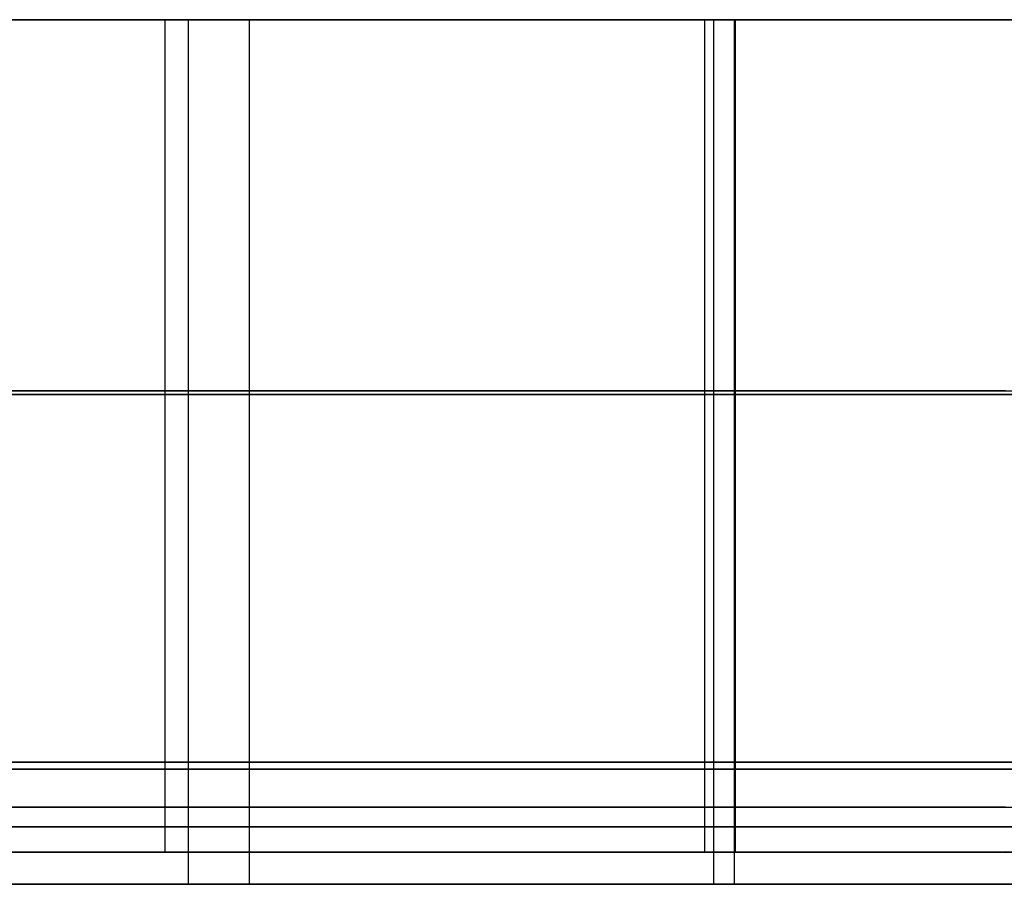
# Model space of a CAD drawing. Header units: millimetres. Extents: x 14566 to 15601, y -4 to 41.
# Tile 49 of 52: x 15437 to 15471, y -4 to 26. Entities that reach past the tile are written whole.
import ezdxf

# ---------------------------------------------------------------- set-up
doc = ezdxf.new("R2010")
doc.units = ezdxf.units.MM
doc.layers.add('Pond Mirror Ferm Living', color=7, linetype='Continuous', true_color=0x000000)

msp = doc.modelspace()

# ---------------------------------------------------------------- linework, layer by layer
at = {"layer": 'Pond Mirror Ferm Living'}
for p, q in [((15590.257, 25.764, 3398.008), (14586.449, 25.764, 3112.755)), ((15395.811, 25.764, 2904.238), (15520.876, 25.764, 3098.577)), ((15406.952, 25.767, 2913.294), (15529.68, 25.765, 3104.729)), ((15530.739, 25.765, 3114.528), (15411.276, 25.767, 2927.518)), ((15441.822, 25.767, 3657.815), (15431.515, 25.767, 3666.46)), ((15432.745, 25.767, 3659.975), (15442.628, 25.767, 3651.541)), ((15442.628, 25.764, 3651.541), (15432.745, 25.764, 3659.975)), ((15451.822, 25.767, 3649.021), (15441.822, 25.767, 3657.815)), ((15441.822, 25.767, 3657.815), (15441.822, 0.002, 3657.815)), ((15442.628, 25.767, 3651.541), (15452.2, 25.767, 3642.985)), ((15442.628, 25.767, 3651.541), (15442.628, 0.002, 3651.541)), ((15452.2, 25.764, 3642.985), (15442.628, 25.764, 3651.541)), ((15442.628, 25.764, 3651.541), (15442.628, -0.236, 3651.541)), ((15444.75, 25.767, 2979.877), (15444.751, 0.002, 2979.877)), ((15444.75, 25.764, 2979.877), (15444.75, -0.236, 2979.877)), ((15461.607, 25.766, 3639.989), (15451.822, 25.767, 3649.021)), ((15452.2, 25.767, 3642.985), (15461.566, 25.766, 3634.204)), ((15461.566, 25.764, 3634.204), (15452.2, 25.764, 3642.985)), ((15460.544, 25.766, 2997.016), (15460.545, 0.002, 2997.016)), ((15460.85, 25.766, 3005.39), (15460.851, 0.002, 3005.39)), ((15460.85, 25.764, 3005.39), (15460.85, -0.236, 3005.39)), ((15461.566, 25.766, 3634.204), (15470.942, 25.766, 3624.963)), ((15461.566, 25.766, 3634.204), (15461.567, 0.002, 3634.204)), ((15470.942, 25.764, 3624.963), (15461.566, 25.764, 3634.204)), ((15461.566, 25.764, 3634.204), (15461.566, -0.236, 3634.204)), ((15470.978, 25.766, 3630.898), (15461.607, 25.766, 3639.989)), ((15461.607, 25.766, 3639.989), (15461.607, 0.002, 3639.989)), ((15480.07, 25.764, 3615.478), (15470.942, 25.764, 3624.963)), ((15395.811, 12.764, 2904.238), (15520.876, 12.764, 3098.577)), ((15395.812, 12.885, 2904.238), (15520.876, 12.883, 3098.577)), ((15406.953, 12.885, 2913.294), (15529.68, 12.883, 3104.729)), ((15441.822, 12.884, 3657.815), (15431.515, 12.884, 3666.46)), ((15442.628, 12.884, 3651.541), (15432.745, 12.884, 3659.975)), ((15442.628, 12.764, 3651.541), (15432.745, 12.764, 3659.975)), ((15451.822, 12.884, 3649.021), (15441.822, 12.884, 3657.815)), ((15452.2, 12.884, 3642.985), (15442.628, 12.884, 3651.541)), ((15452.2, 12.764, 3642.985), (15442.628, 12.764, 3651.541)), ((15461.607, 12.884, 3639.989), (15451.822, 12.884, 3649.021)), ((15461.567, 12.884, 3634.204), (15452.2, 12.884, 3642.985)), ((15461.566, 12.764, 3634.204), (15452.2, 12.764, 3642.985)), ((15470.942, 12.764, 3624.963), (15461.566, 12.764, 3634.204)), ((15470.943, 12.884, 3624.963), (15461.567, 12.884, 3634.204)), ((15470.978, 12.884, 3630.898), (15461.607, 12.884, 3639.989)), ((15480.07, 12.764, 3615.478), (15470.942, 12.764, 3624.963)), ((15597.088, 0, 3327.266), (14576.69, 0, 3327.266)), ((15406.953, 0.002, 2913.294), (15529.681, 0.001, 3104.729)), ((15530.739, 0.001, 3114.528), (15411.276, 0.002, 2927.518)), ((15441.822, 0.002, 3657.815), (15431.515, 0.002, 3666.46)), ((15432.745, 0.002, 3659.975), (15442.628, 0.002, 3651.541)), ((15451.822, 0.002, 3649.021), (15441.822, 0.002, 3657.815)), ((15442.628, 0.002, 3651.541), (15452.2, 0.002, 3642.985)), ((15461.607, 0.002, 3639.989), (15451.822, 0.002, 3649.021)), ((15452.2, 0.002, 3642.985), (15461.567, 0.002, 3634.204)), ((15461.567, 0.002, 3634.204), (15470.943, 0.001, 3624.963)), ((15470.978, 0.001, 3630.898), (15461.607, 0.002, 3639.989)), ((15590.257, -0.236, 3398.008), (14586.449, -0.236, 3112.755)), ((15590.257, -0.236, 3398.008), (14586.449, -0.236, 3112.755)), ((15395.811, -0.236, 2904.238), (15520.876, -0.236, 3098.577)), ((15395.811, -0.236, 2904.238), (15520.876, -0.236, 3098.577)), ((15406.953, -0.003, 2913.294), (15529.681, -0.001, 3104.729)), ((15530.739, -0.001, 3114.528), (15411.276, -0.003, 2927.518)), ((15441.822, -0.002, 3657.815), (15431.515, -0.002, 3666.46)), ((15432.745, -0.002, 3659.975), (15442.628, -0.002, 3651.541)), ((15442.628, -0.236, 3651.541), (15432.745, -0.236, 3659.975)), ((15442.628, -0.236, 3651.541), (15432.745, -0.236, 3659.975)), ((15451.822, -0.002, 3649.021), (15441.822, -0.002, 3657.815)), ((15441.822, -0.002, 3657.815), (15441.822, -3.115, 3657.815)), ((15442.628, -0.002, 3651.541), (15452.2, -0.002, 3642.985)), ((15442.628, -0.002, 3651.541), (15442.628, -3.115, 3651.541)), ((15452.2, -0.236, 3642.985), (15442.628, -0.236, 3651.541)), ((15442.628, -0.236, 3651.541), (15442.628, -4.236, 3651.541)), ((15452.2, -0.236, 3642.985), (15442.628, -0.236, 3651.541)), ((15444.75, -0.236, 2979.877), (15444.75, -4.236, 2979.877)), ((15444.751, -0.002, 2979.877), (15444.751, -3.115, 2979.877)), ((15461.607, -0.002, 3639.989), (15451.822, -0.002, 3649.021)), ((15452.2, -0.002, 3642.985), (15461.567, -0.002, 3634.204)), ((15461.566, -0.236, 3634.204), (15452.2, -0.236, 3642.985)), ((15461.566, -0.236, 3634.204), (15452.2, -0.236, 3642.985)), ((15460.545, -0.002, 2997.016), (15460.545, -3.115, 2997.016)), ((15460.85, -0.236, 3005.39), (15460.85, -4.236, 3005.39)), ((15460.851, -0.002, 3005.39), (15460.851, -3.115, 3005.39)), ((15470.942, -0.236, 3624.963), (15461.566, -0.236, 3634.204)), ((15461.566, -0.236, 3634.204), (15461.566, -4.236, 3634.204)), ((15470.942, -0.236, 3624.963), (15461.566, -0.236, 3634.204)), ((15461.567, -0.002, 3634.204), (15470.943, -0.002, 3624.963)), ((15461.567, -0.002, 3634.204), (15461.567, -3.115, 3634.204)), ((15470.978, -0.002, 3630.898), (15461.607, -0.002, 3639.989)), ((15461.607, -0.002, 3639.989), (15461.607, -3.115, 3639.989)), ((15480.07, -0.236, 3615.478), (15470.942, -0.236, 3624.963)), ((15480.07, -0.236, 3615.478), (15470.942, -0.236, 3624.963)), ((15395.812, -1.559, 2904.238), (15520.876, -1.558, 3098.577)), ((15406.953, -1.559, 2913.294), (15529.681, -1.557, 3104.729)), ((15441.822, -1.559, 3657.815), (15431.515, -1.559, 3666.46)), ((15442.628, -1.559, 3651.541), (15432.745, -1.559, 3659.975)), ((15451.822, -1.558, 3649.021), (15441.822, -1.559, 3657.815)), ((15452.2, -1.558, 3642.985), (15442.628, -1.559, 3651.541)), ((15461.607, -1.558, 3639.989), (15451.822, -1.558, 3649.021)), ((15461.567, -1.558, 3634.204), (15452.2, -1.558, 3642.985)), ((15470.943, -1.558, 3624.963), (15461.567, -1.558, 3634.204)), ((15470.978, -1.558, 3630.898), (15461.607, -1.558, 3639.989)), ((15395.811, -2.236, 2904.238), (15520.876, -2.236, 3098.577)), ((15442.628, -2.236, 3651.541), (15432.745, -2.236, 3659.975)), ((15452.2, -2.236, 3642.985), (15442.628, -2.236, 3651.541)), ((15461.566, -2.236, 3634.204), (15452.2, -2.236, 3642.985)), ((15470.942, -2.236, 3624.963), (15461.566, -2.236, 3634.204)), ((15480.07, -2.236, 3615.478), (15470.942, -2.236, 3624.963)), ((15406.953, -3.115, 2913.294), (15529.681, -3.114, 3104.729)), ((15530.739, -3.114, 3114.528), (15411.276, -3.115, 2927.518)), ((15441.822, -3.115, 3657.815), (15431.515, -3.115, 3666.46)), ((15432.745, -3.115, 3659.975), (15442.628, -3.115, 3651.541)), ((15451.822, -3.115, 3649.021), (15441.822, -3.115, 3657.815)), ((15442.628, -3.115, 3651.541), (15452.201, -3.115, 3642.985)), ((15461.607, -3.115, 3639.989), (15451.822, -3.115, 3649.021)), ((15452.201, -3.115, 3642.985), (15461.567, -3.115, 3634.204)), ((15461.567, -3.115, 3634.204), (15470.943, -3.114, 3624.963)), ((15470.978, -3.114, 3630.898), (15461.607, -3.115, 3639.989)), ((15590.257, -4.236, 3398.008), (14586.449, -4.236, 3112.755)), ((15395.811, -4.236, 2904.238), (15520.876, -4.236, 3098.577)), ((15442.628, -4.236, 3651.541), (15432.745, -4.236, 3659.975)), ((15452.2, -4.236, 3642.985), (15442.628, -4.236, 3651.541)), ((15461.566, -4.236, 3634.204), (15452.2, -4.236, 3642.985)), ((15470.942, -4.236, 3624.963), (15461.566, -4.236, 3634.204)), ((15480.07, -4.236, 3615.478), (15470.942, -4.236, 3624.963))]:
    msp.add_line(p, q, dxfattribs=at)

doc.saveas('drawing.dxf')
